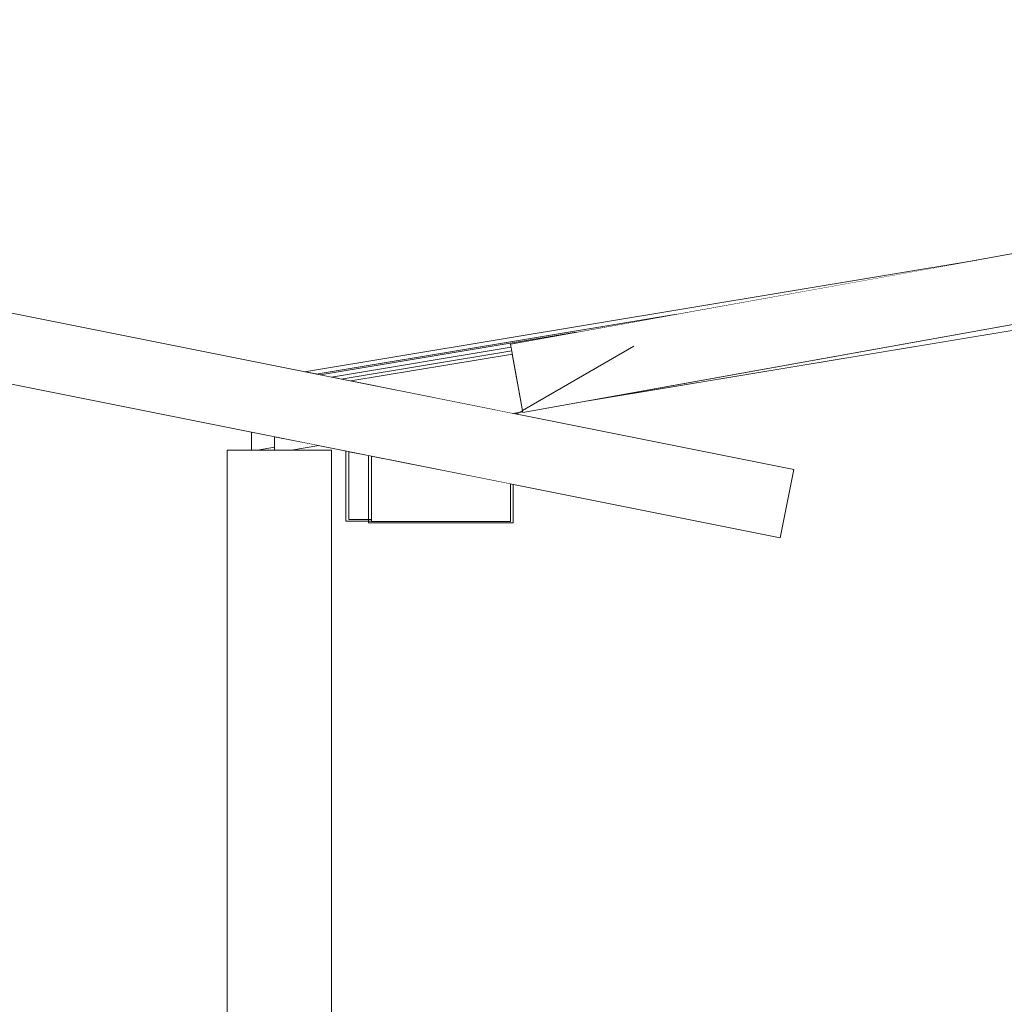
# Model space of a CAD drawing. Header units: millimetres. Extents: x 0 to 650, y -1 to 707.
# Tile 230 of 256: x 466 to 481, y 458 to 472. Entities that reach past the tile are written whole.
import ezdxf
from ezdxf.xclip import XClip

# ---------------------------------------------------------------- set-up
doc = ezdxf.new("R2010")
doc.units = ezdxf.units.MM
doc.header["$MEASUREMENT"] = 0
doc.header["$XCLIPFRAME"] = 0
doc.linetypes.add('Wipeout_Contour', pattern=[1000, 0, -1000])
for name, color, linetype in [('Cobertura.ARQ', 7, 'Continuous'), ('Interior - Mobiliário .ARQ', 7, 'Continuous'), ('Pilar.ARQ', 7, 'Continuous'), ('Vigas.ARQ', 7, 'Continuous')]:
    doc.layers.add(name, color=color, linetype=linetype)

# ---------------------------------------------------------------- blocks, each defined once
blk = doc.blocks.new('Desenho_5_5', base_point=(26.093, 442.806))
at = {"color": 254, "linetype": 'Wipeout_Contour', "lineweight": 0, "ltscale": 2636.427465}
blk.add_wipeout([(451.608, 469.506), (477.412, 464.345), (477.608, 465.326), (451.608, 470.526)], dxfattribs=at).dxf.layer = 'Cobertura.ARQ'
at = {"layer": 'Cobertura.ARQ', "color": 7, "linetype": 'Continuous', "lineweight": 0}
blk.add_line((477.412, 464.345), (477.608, 465.326), dxfattribs=at)
at = {"color": 254, "linetype": 'Wipeout_Contour', "lineweight": 0, "ltscale": 2648.69633}
blk.add_wipeout([(471.208, 465.586), (471.208, 464.606), (471.535, 464.606), (471.535, 465.52)], dxfattribs=at).dxf.layer = 'Interior - Mobiliário .ARQ'
at = {"color": 254, "linetype": 'Wipeout_Contour', "lineweight": 0, "ltscale": 2723.930298}
blk.add_wipeout([(474.651, 466.314), (499.441, 470.426), (499.441, 470.717), (499.277, 470.746)], dxfattribs=at).dxf.layer = 'Vigas.ARQ'
at = {"color": 254, "linetype": 'Wipeout_Contour', "lineweight": 0, "ltscale": 2656.414038}
blk.add_wipeout([(473.561, 466.984), (471.24, 466.599), (473.567, 466.134), (473.71, 466.157)], dxfattribs=at).dxf.layer = 'Vigas.ARQ'
at = {"color": 254, "linetype": 'Wipeout_Contour', "lineweight": 0, "ltscale": 2647.504824}
blk.add_wipeout([(470.14, 465.606), (470.385, 465.606), (470.78, 465.671), (470.14, 465.799)], dxfattribs=at).dxf.layer = 'Vigas.ARQ'
at = {"layer": 'Interior - Mobiliário .ARQ', "color": 7, "linetype": 'Continuous', "lineweight": 0}
for p, q in [((471.168, 465.594), (471.168, 464.586)), ((471.208, 465.586), (471.208, 464.606))]:
    blk.add_line(p, q, dxfattribs=at)
at = {"color": 254, "linetype": 'Wipeout_Contour', "lineweight": 0, "ltscale": 2651.396921}
blk.add_wipeout([(473.535, 465.12), (471.535, 465.52), (471.535, 464.579), (473.535, 464.579)], dxfattribs=at).dxf.layer = 'Interior - Mobiliário .ARQ'
at = {"color": 254, "linetype": 'Wipeout_Contour', "lineweight": 0, "ltscale": 3262.27878}
blk.add_wipeout([(469.462, 443.606), (469.608, 443.606), (470.962, 443.606), (470.962, 465.606), (469.462, 465.606)], dxfattribs=at).dxf.layer = 'Pilar.ARQ'
at = {"color": 254, "linetype": 'Wipeout_Contour', "lineweight": 0, "ltscale": 2656.398778}
blk.add_wipeout([(471.142, 466.619), (471.24, 466.599), (473.561, 466.984), (473.555, 467.019)], dxfattribs=at).dxf.layer = 'Vigas.ARQ'
at = {"layer": 'Interior - Mobiliário .ARQ', "color": 7, "linetype": 'Continuous', "lineweight": 0}
for p, q in [((471.495, 465.528), (471.495, 464.559)), ((471.535, 465.52), (471.535, 464.579)), ((473.535, 464.579), (473.535, 465.12)), ((473.575, 464.559), (473.575, 465.112)), ((471.168, 464.586), (471.535, 464.586)), ((471.208, 464.606), (471.535, 464.606)), ((471.535, 464.579), (473.535, 464.579)), ((471.495, 464.559), (473.575, 464.559))]:
    blk.add_line(p, q, dxfattribs=at)
at = {"layer": 'Pilar.ARQ', "color": 8, "linetype": 'Continuous', "lineweight": 0}
for p, q in [((469.462, 443.606), (469.462, 465.606)), ((470.962, 443.606), (470.962, 465.606))]:
    blk.add_line(p, q, dxfattribs=at)
at = {"layer": 'Vigas.ARQ', "color": 8, "linetype": 'Continuous', "lineweight": 0}
blk.add_line((470.78, 465.671), (470.385, 465.606), dxfattribs=at)
at = {"color": 254, "linetype": 'Wipeout_Contour', "lineweight": 0, "ltscale": 3322.115513}
blk.add_wipeout([(470.797, 466.688), (470.963, 466.655), (473.543, 467.083), (473.535, 467.129), (474.48, 467.299)], dxfattribs=at).dxf.layer = 'Vigas.ARQ'
at = {"color": 254, "linetype": 'Wipeout_Contour', "lineweight": 0, "ltscale": 3307.865321}
blk.add_wipeout([(469.813, 465.606), (469.895, 465.606), (470.14, 465.646), (470.14, 465.799), (469.813, 465.865)], dxfattribs=at).dxf.layer = 'Vigas.ARQ'
at = {"layer": 'Pilar.ARQ', "color": 8, "linetype": 'Continuous', "lineweight": 0}
blk.add_line((469.462, 465.606), (470.962, 465.606), dxfattribs=at)
at = {"layer": 'Vigas.ARQ', "color": 8, "linetype": 'Continuous', "lineweight": 0}
for p, q in [((469.813, 465.606), (469.813, 465.865)), ((470.14, 465.606), (470.14, 465.799)), ((470.14, 465.646), (469.895, 465.606))]:
    blk.add_line(p, q, dxfattribs=at)
at = {"color": 254, "linetype": 'Wipeout_Contour', "lineweight": 0, "ltscale": 2656.271093}
blk.add_wipeout([(470.963, 466.655), (471.061, 466.635), (473.55, 467.048), (473.543, 467.083)], dxfattribs=at).dxf.layer = 'Vigas.ARQ'
at = {"color": 254, "linetype": 'Wipeout_Contour', "lineweight": 0, "ltscale": 2656.34965}
blk.add_wipeout([(471.061, 466.635), (471.102, 466.627), (473.552, 467.033), (473.55, 467.048)], dxfattribs=at).dxf.layer = 'Vigas.ARQ'
at = {"color": 254, "linetype": 'Wipeout_Contour', "lineweight": 0, "ltscale": 2656.379003}
blk.add_wipeout([(471.102, 466.627), (471.142, 466.619), (473.555, 467.019), (473.552, 467.033)], dxfattribs=at).dxf.layer = 'Vigas.ARQ'
at = {"color": 254, "linetype": 'Wipeout_Contour', "lineweight": 0, "ltscale": 3389.247534}
blk.add_wipeout([(473.535, 467.129), (473.712, 466.145), (499.441, 470.776), (499.264, 470.808), (499.441, 471.792)], dxfattribs=at).dxf.layer = 'Cobertura.ARQ'
at = {"layer": 'Vigas.ARQ', "color": 8, "linetype": 'Continuous', "lineweight": 0}
blk.add_line((473.71, 466.157), (473.567, 466.134), dxfattribs=at)
at = {"color": 254, "linetype": 'Wipeout_Contour', "lineweight": 0, "ltscale": 2663.61471}
blk.add_wipeout([(470.575, 466.732), (470.741, 466.699), (475.928, 467.56), (480.238, 468.335)], dxfattribs=at).dxf.layer = 'Vigas.ARQ'
at = {"color": 254, "linetype": 'Wipeout_Contour', "lineweight": 0, "ltscale": 2658.906487}
blk.add_wipeout([(470.741, 466.699), (470.797, 466.688), (474.48, 467.299), (475.928, 467.56)], dxfattribs=at).dxf.layer = 'Vigas.ARQ'
at = {"layer": 'Cobertura.ARQ', "color": 7, "linetype": 'Continuous', "lineweight": 0}
for p, q in [((473.535, 467.129), (499.441, 471.792)), ((473.712, 466.145), (499.441, 470.776)), ((451.608, 470.526), (477.608, 465.326)), ((451.608, 469.506), (477.412, 464.345)), ((473.712, 466.145), (473.535, 467.129))]:
    blk.add_line(p, q, dxfattribs=at)
at = {"layer": 'Interior - Mobiliário .ARQ', "color": 7, "linetype": 'Continuous', "lineweight": 0}
blk.add_line((473.618, 466.124), (475.307, 467.099), dxfattribs=at)
at = {"layer": 'Vigas.ARQ', "color": 8, "linetype": 'Continuous', "lineweight": 0}
for p, q in [((499.441, 470.426), (474.651, 466.314)), ((480.238, 468.335), (470.575, 466.732)), ((475.928, 467.56), (470.741, 466.699)), ((474.48, 467.299), (470.797, 466.688)), ((473.543, 467.083), (470.963, 466.655)), ((473.552, 467.033), (471.102, 466.627)), ((473.561, 466.984), (471.24, 466.599))]:
    blk.add_line(p, q, dxfattribs=at)

msp = doc.modelspace()

# ---------------------------------------------------------------- block references
at = {"color": 7, "linetype": 'Continuous', "lineweight": 0}
ref = msp.add_blockref('Desenho_5_5', (26.093, 442.806), dxfattribs=at)
XClip(ref).set_block_clipping_path([(360.0636904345, 428.2751855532), (639.463055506, 506.7925253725)])

doc.saveas('drawing.dxf')
